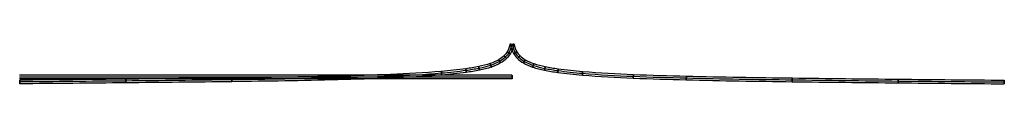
# Model space of a CAD drawing. Header units: millimetres. Extents: x -1384 to 1377, y -521 to 512.
# Tile 178 of 256: x -400 to 400, y -521 to -489. Entities that reach past the tile are written whole.
import ezdxf

# ---------------------------------------------------------------- set-up
doc = ezdxf.new("R2010")
doc.units = ezdxf.units.MM
doc.header["$MEASUREMENT"] = 0
doc.layers.add('Base', color=7, linetype='Continuous', true_color=0x181e61)

msp = doc.modelspace()

# ---------------------------------------------------------------- linework, layer by layer
at = {"layer": 'Base'}
for p, q in [((1.17, -489.22, 356.2), (-1.78, -488.7, 356.2)), ((1.17, -489.22, 356.2), (-1.78, -488.7, 356.2)), ((-1.28, -489.22, 356.2), (1.68, -488.7, 356.2)), ((-1.28, -489.22, 356.2), (1.68, -488.7, 356.2)), ((-0.31, -488.96, 357.7), (-0.31, -488.96, 354.7)), ((-0.31, -488.96, 357.7), (-0.31, -488.96, 354.7)), ((0.2, -488.96, 357.7), (0.2, -488.96, 354.7)), ((0.2, -488.96, 357.7), (0.2, -488.96, 354.7)), ((-400.39, -517.97, 356.2), (-400.36, -520.97, 356.2)), ((-400.37, -519.47, 354.7), (-400.37, -519.47, 357.7)), ((-0.11, -514.01, 155.61), (-0.11, -517.01, 155.61)), ((-0.11, -514.01, 155.61), (-0.11, -517.01, 155.61)), ((-0.11, -515.51, 154.11), (-0.11, -515.51, 157.11)), ((-0.11, -515.51, 154.11), (-0.11, -515.51, 157.11)), ((0, -514.01, 155.61), (0, -517.01, 155.61)), ((0, -515.51, 154.11), (0, -515.51, 157.11)), ((400.28, -517.97, 356.2), (400.25, -520.97, 356.2)), ((400.26, -519.47, 354.7), (400.26, -519.47, 357.7))]:
    msp.add_line(p, q, dxfattribs=at)
for points in [[(-1.78, -488.7, 356.2), (-2.17, -490.91, 356.2), (-3.31, -494.42, 356.2), (-6.64, -498.6, 356.2), (-11.32, -501.97, 356.2), (-18.28, -504.92, 356.2), (-27.37, -507.13, 356.2), (-40.66, -509.26, 356.2), (-64.56, -511.75, 356.2), (-99.35, -513.54, 356.2), (-156.19, -515.19, 356.2), (-228.01, -516.27, 356.2), (-314.2, -517.19, 356.2), (-371.66, -517.71, 356.2), (-400.39, -517.97, 356.2)], [(-0.31, -488.96, 357.7), (-0.72, -491.3, 357.7), (-1.95, -495.12, 357.7), (-5.62, -499.72, 357.7), (-10.61, -503.3, 357.7), (-17.84, -506.36, 357.7), (-27.09, -508.6, 357.7), (-40.48, -510.75, 357.7), (-64.45, -513.24, 357.7), (-99.29, -515.04, 357.7), (-156.17, -516.69, 357.7), (-228, -517.77, 357.7), (-314.19, -518.69, 357.7), (-371.65, -519.21, 357.7), (-400.37, -519.47, 357.7)], [(-0.31, -488.96, 354.7), (-0.72, -491.3, 354.7), (-1.95, -495.12, 354.7), (-5.62, -499.72, 354.7), (-10.61, -503.3, 354.7), (-17.84, -506.36, 354.7), (-27.09, -508.6, 354.7), (-40.48, -510.75, 354.7), (-64.45, -513.24, 354.7), (-99.29, -515.04, 354.7), (-156.17, -516.69, 354.7), (-228, -517.77, 354.7), (-314.19, -518.69, 354.7), (-371.65, -519.21, 354.7), (-400.37, -519.47, 354.7)], [(1.17, -489.22, 356.2), (0.74, -491.68, 356.2), (-0.58, -495.82, 356.2), (-4.6, -500.85, 356.2), (-9.91, -504.64, 356.2), (-17.4, -507.8, 356.2), (-26.81, -510.08, 356.2), (-40.3, -512.24, 356.2), (-64.35, -514.74, 356.2), (-99.23, -516.53, 356.2), (-156.14, -518.19, 356.2), (-227.98, -519.27, 356.2), (-314.17, -520.19, 356.2), (-371.63, -520.71, 356.2), (-400.36, -520.97, 356.2)], [(-1.28, -489.22, 356.2), (-0.85, -491.68, 356.2), (0.47, -495.82, 356.2), (4.49, -500.85, 356.2), (9.8, -504.64, 356.2), (17.29, -507.8, 356.2), (26.7, -510.08, 356.2), (40.19, -512.24, 356.2), (64.24, -514.74, 356.2), (99.13, -516.53, 356.2), (156.03, -518.19, 356.2), (227.87, -519.27, 356.2), (314.06, -520.19, 356.2), (371.52, -520.71, 356.2), (400.25, -520.97, 356.2)], [(0.2, -488.96, 357.7), (0.61, -491.3, 357.7), (1.84, -495.12, 357.7), (5.51, -499.72, 357.7), (10.5, -503.3, 357.7), (17.73, -506.36, 357.7), (26.98, -508.6, 357.7), (40.37, -510.75, 357.7), (64.34, -513.24, 357.7), (99.18, -515.04, 357.7), (156.06, -516.69, 357.7), (227.89, -517.77, 357.7), (314.08, -518.69, 357.7), (371.54, -519.21, 357.7), (400.26, -519.47, 357.7)], [(0.2, -488.96, 354.7), (0.61, -491.3, 354.7), (1.84, -495.12, 354.7), (5.51, -499.72, 354.7), (10.5, -503.3, 354.7), (17.73, -506.36, 354.7), (26.98, -508.6, 354.7), (40.37, -510.75, 354.7), (64.34, -513.24, 354.7), (99.18, -515.04, 354.7), (156.06, -516.69, 354.7), (227.89, -517.77, 354.7), (314.08, -518.69, 354.7), (371.54, -519.21, 354.7), (400.26, -519.47, 354.7)], [(1.68, -488.7, 356.2), (2.06, -490.91, 356.2), (3.21, -494.42, 356.2), (6.53, -498.6, 356.2), (11.21, -501.97, 356.2), (18.17, -504.92, 356.2), (27.26, -507.13, 356.2), (40.55, -509.26, 356.2), (64.45, -511.75, 356.2), (99.24, -513.54, 356.2), (156.09, -515.19, 356.2), (227.91, -516.27, 356.2), (314.09, -517.19, 356.2), (371.55, -517.71, 356.2), (400.28, -517.97, 356.2)]]:
    msp.add_open_spline(points, degree=3, knots=[0, 0, 0, 0, 0.713516, 1.181108, 1.74727, 2.543423, 3.522899, 4.59866, 6.610996, 10.750381, 15.060783, 23.68142, 32.300868, 40.919762, 40.919762, 40.919762, 40.919762], dxfattribs=at)
for points, weights, knots in [([(-3.96, -494.9, 356.2), (-3.96, -494.9, 357.7), (-2.66, -495.66, 357.7), (-1.37, -496.41, 357.7), (-1.37, -496.41, 356.2), (-1.37, -496.41, 354.7), (-2.66, -495.66, 354.7), (-3.96, -494.9, 354.7), (-3.96, -494.9, 356.2)], [1, 0.707106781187, 1, 0.707106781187, 1, 0.707106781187, 1, 0.707106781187, 1], [0, 0, 0, 0.2356194, 0.2356194, 0.4712389, 0.4712389, 0.7068583, 0.7068583, 0.9424778, 0.9424778, 0.9424778]), ([(-1.78, -488.7, 356.2), (-1.78, -488.7, 354.7), (-0.31, -488.96, 354.7), (1.17, -489.22, 354.7), (1.17, -489.22, 356.2), (1.17, -489.22, 357.7), (-0.31, -488.96, 357.7), (-1.78, -488.7, 357.7), (-1.78, -488.7, 356.2)], [1, 0.707106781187, 1, 0.707106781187, 1, 0.707106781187, 1, 0.707106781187, 1], [-0.9424778, -0.9424778, -0.9424778, -0.7068583, -0.7068583, -0.4712389, -0.4712389, -0.2356194, -0.2356194, 0, 0, 0]), ([(-1.78, -488.7, 356.2), (-1.78, -488.7, 354.7), (-0.31, -488.96, 354.7), (1.17, -489.22, 354.7), (1.17, -489.22, 356.2), (1.17, -489.22, 357.7), (-0.31, -488.96, 357.7), (-1.78, -488.7, 357.7), (-1.78, -488.7, 356.2)], [1, 0.707106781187, 1, 0.707106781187, 1, 0.707106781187, 1, 0.707106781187, 1], [-0.9424778, -0.9424778, -0.9424778, -0.7068583, -0.7068583, -0.4712389, -0.4712389, -0.2356194, -0.2356194, 0, 0, 0]), ([(1.68, -488.7, 356.2), (1.68, -488.7, 354.7), (0.2, -488.96, 354.7), (-1.28, -489.22, 354.7), (-1.28, -489.22, 356.2), (-1.28, -489.22, 357.7), (0.2, -488.96, 357.7), (1.68, -488.7, 357.7), (1.68, -488.7, 356.2)], [1, 0.707106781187, 1, 0.707106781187, 1, 0.707106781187, 1, 0.707106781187, 1], [-0.9424778, -0.9424778, -0.9424778, -0.7068583, -0.7068583, -0.4712389, -0.4712389, -0.2356194, -0.2356194, 0, 0, 0]), ([(1.68, -488.7, 356.2), (1.68, -488.7, 354.7), (0.2, -488.96, 354.7), (-1.28, -489.22, 354.7), (-1.28, -489.22, 356.2), (-1.28, -489.22, 357.7), (0.2, -488.96, 357.7), (1.68, -488.7, 357.7), (1.68, -488.7, 356.2)], [1, 0.707106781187, 1, 0.707106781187, 1, 0.707106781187, 1, 0.707106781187, 1], [-0.9424778, -0.9424778, -0.9424778, -0.7068583, -0.7068583, -0.4712389, -0.4712389, -0.2356194, -0.2356194, 0, 0, 0]), ([(3.85, -494.9, 356.2), (3.85, -494.9, 357.7), (2.55, -495.66, 357.7), (1.26, -496.41, 357.7), (1.26, -496.41, 356.2), (1.26, -496.41, 354.7), (2.55, -495.66, 354.7), (3.85, -494.9, 354.7), (3.85, -494.9, 356.2)], [1, 0.707106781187, 1, 0.707106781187, 1, 0.707106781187, 1, 0.707106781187, 1], [0, 0, 0, 0.2356194, 0.2356194, 0.4712389, 0.4712389, 0.7068583, 0.7068583, 0.9424778, 0.9424778, 0.9424778]), ([(-10.83, -501.41, 356.2), (-10.83, -501.41, 357.7), (-10.07, -502.7, 357.7), (-9.31, -503.99, 357.7), (-9.31, -503.99, 356.2), (-9.31, -503.99, 354.7), (-10.07, -502.7, 354.7), (-10.83, -501.41, 354.7), (-10.83, -501.41, 356.2)], [1, 0.707106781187, 1, 0.707106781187, 1, 0.707106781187, 1, 0.707106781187, 1], [0, 0, 0, 0.2356194, 0.2356194, 0.4712389, 0.4712389, 0.7068583, 0.7068583, 0.9424778, 0.9424778, 0.9424778]), ([(-6.59, -498.24, 356.2), (-6.59, -498.24, 357.7), (-5.55, -499.32, 357.7), (-4.5, -500.39, 357.7), (-4.5, -500.39, 356.2), (-4.5, -500.39, 354.7), (-5.55, -499.32, 354.7), (-6.59, -498.24, 354.7), (-6.59, -498.24, 356.2)], [1, 0.707106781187, 1, 0.707106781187, 1, 0.707106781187, 1, 0.707106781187, 1], [0, 0, 0, 0.2356194, 0.2356194, 0.4712389, 0.4712389, 0.7068583, 0.7068583, 0.9424778, 0.9424778, 0.9424778]), ([(6.48, -498.24, 356.2), (6.48, -498.24, 357.7), (5.44, -499.32, 357.7), (4.39, -500.39, 357.7), (4.39, -500.39, 356.2), (4.39, -500.39, 354.7), (5.44, -499.32, 354.7), (6.48, -498.24, 354.7), (6.48, -498.24, 356.2)], [1, 0.707106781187, 1, 0.707106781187, 1, 0.707106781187, 1, 0.707106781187, 1], [0, 0, 0, 0.2356194, 0.2356194, 0.4712389, 0.4712389, 0.7068583, 0.7068583, 0.9424778, 0.9424778, 0.9424778]), ([(10.72, -501.41, 356.2), (10.72, -501.41, 357.7), (9.96, -502.7, 357.7), (9.2, -503.99, 357.7), (9.2, -503.99, 356.2), (9.2, -503.99, 354.7), (9.96, -502.7, 354.7), (10.72, -501.41, 354.7), (10.72, -501.41, 356.2)], [1, 0.707106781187, 1, 0.707106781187, 1, 0.707106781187, 1, 0.707106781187, 1], [0, 0, 0, 0.2356194, 0.2356194, 0.4712389, 0.4712389, 0.7068583, 0.7068583, 0.9424778, 0.9424778, 0.9424778]), ([(-57.54, -510.9, 356.2), (-57.54, -510.9, 357.7), (-57.41, -512.39, 357.7), (-57.28, -513.89, 357.7), (-57.28, -513.89, 356.2), (-57.28, -513.89, 354.7), (-57.41, -512.39, 354.7), (-57.54, -510.9, 354.7), (-57.54, -510.9, 356.2)], [1, 0.707106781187, 1, 0.707106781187, 1, 0.707106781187, 1, 0.707106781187, 1], [0, 0, 0, 0.2356194, 0.2356194, 0.4712389, 0.4712389, 0.7068583, 0.7068583, 0.9424778, 0.9424778, 0.9424778]), ([(-37.62, -508.7, 356.2), (-37.62, -508.7, 357.7), (-37.41, -510.19, 357.7), (-37.2, -511.67, 357.7), (-37.2, -511.67, 356.2), (-37.2, -511.67, 354.7), (-37.41, -510.19, 354.7), (-37.62, -508.7, 354.7), (-37.62, -508.7, 356.2)], [1, 0.707106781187, 1, 0.707106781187, 1, 0.707106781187, 1, 0.707106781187, 1], [0, 0, 0, 0.2356194, 0.2356194, 0.4712389, 0.4712389, 0.7068583, 0.7068583, 0.9424778, 0.9424778, 0.9424778]), ([(-27.1, -506.94, 356.2), (-27.1, -506.94, 357.7), (-26.8, -508.41, 357.7), (-26.5, -509.88, 357.7), (-26.5, -509.88, 356.2), (-26.5, -509.88, 354.7), (-26.8, -508.41, 354.7), (-27.1, -506.94, 354.7), (-27.1, -506.94, 356.2)], [1, 0.707106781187, 1, 0.707106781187, 1, 0.707106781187, 1, 0.707106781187, 1], [0, 0, 0, 0.2356194, 0.2356194, 0.4712389, 0.4712389, 0.7068583, 0.7068583, 0.9424778, 0.9424778, 0.9424778]), ([(-17.81, -504.52, 356.2), (-17.81, -504.52, 357.7), (-17.33, -505.94, 357.7), (-16.85, -507.36, 357.7), (-16.85, -507.36, 356.2), (-16.85, -507.36, 354.7), (-17.33, -505.94, 354.7), (-17.81, -504.52, 354.7), (-17.81, -504.52, 356.2)], [1, 0.707106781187, 1, 0.707106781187, 1, 0.707106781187, 1, 0.707106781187, 1], [0, 0, 0, 0.2356194, 0.2356194, 0.4712389, 0.4712389, 0.7068583, 0.7068583, 0.9424778, 0.9424778, 0.9424778]), ([(17.7, -504.52, 356.2), (17.7, -504.52, 357.7), (17.22, -505.94, 357.7), (16.74, -507.36, 357.7), (16.74, -507.36, 356.2), (16.74, -507.36, 354.7), (17.22, -505.94, 354.7), (17.7, -504.52, 354.7), (17.7, -504.52, 356.2)], [1, 0.707106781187, 1, 0.707106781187, 1, 0.707106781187, 1, 0.707106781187, 1], [0, 0, 0, 0.2356194, 0.2356194, 0.4712389, 0.4712389, 0.7068583, 0.7068583, 0.9424778, 0.9424778, 0.9424778]), ([(26.99, -506.94, 356.2), (26.99, -506.94, 357.7), (26.69, -508.41, 357.7), (26.39, -509.88, 357.7), (26.39, -509.88, 356.2), (26.39, -509.88, 354.7), (26.69, -508.41, 354.7), (26.99, -506.94, 354.7), (26.99, -506.94, 356.2)], [1, 0.707106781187, 1, 0.707106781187, 1, 0.707106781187, 1, 0.707106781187, 1], [0, 0, 0, 0.2356194, 0.2356194, 0.4712389, 0.4712389, 0.7068583, 0.7068583, 0.9424778, 0.9424778, 0.9424778]), ([(37.51, -508.7, 356.2), (37.51, -508.7, 357.7), (37.3, -510.19, 357.7), (37.09, -511.67, 357.7), (37.09, -511.67, 356.2), (37.09, -511.67, 354.7), (37.3, -510.19, 354.7), (37.51, -508.7, 354.7), (37.51, -508.7, 356.2)], [1, 0.707106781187, 1, 0.707106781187, 1, 0.707106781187, 1, 0.707106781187, 1], [0, 0, 0, 0.2356194, 0.2356194, 0.4712389, 0.4712389, 0.7068583, 0.7068583, 0.9424778, 0.9424778, 0.9424778]), ([(57.43, -510.9, 356.2), (57.43, -510.9, 357.7), (57.3, -512.39, 357.7), (57.17, -513.89, 357.7), (57.17, -513.89, 356.2), (57.17, -513.89, 354.7), (57.3, -512.39, 354.7), (57.43, -510.9, 354.7), (57.43, -510.9, 356.2)], [1, 0.707106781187, 1, 0.707106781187, 1, 0.707106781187, 1, 0.707106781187, 1], [0, 0, 0, 0.2356194, 0.2356194, 0.4712389, 0.4712389, 0.7068583, 0.7068583, 0.9424778, 0.9424778, 0.9424778]), ([(-400.36, -520.97, 356.2), (-400.36, -520.97, 357.7), (-400.37, -519.47, 357.7), (-400.39, -517.97, 357.7), (-400.39, -517.97, 356.2)], [0.999999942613, 0.70710680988, 1, 0.707106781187, 1], [-0.4712389, -0.4712389, -0.4712389, -0.2356194, -0.2356194, 0, 0, 0]), ([(-400.39, -517.97, 356.2), (-400.39, -517.97, 354.7), (-400.37, -519.47, 354.7), (-400.36, -520.97, 354.7), (-400.36, -520.97, 356.2)], [1, 0.707106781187, 1, 0.707106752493, 1.00000005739], [-0.9424778, -0.9424778, -0.9424778, -0.7068583, -0.7068583, -0.4712389, -0.4712389, -0.4712389]), ([(-314.2, -517.16, 356.2), (-314.2, -517.16, 357.7), (-314.19, -518.66, 357.7), (-314.17, -520.16, 357.7), (-314.17, -520.16, 356.2), (-314.17, -520.16, 354.7), (-314.19, -518.66, 354.7), (-314.2, -517.16, 354.7), (-314.2, -517.16, 356.2)], [1, 0.707106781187, 1, 0.707106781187, 1, 0.707106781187, 1, 0.707106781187, 1], [0, 0, 0, 0.2356194, 0.2356194, 0.4712389, 0.4712389, 0.7068583, 0.7068583, 0.9424778, 0.9424778, 0.9424778]), ([(-228.02, -516.21, 356.2), (-228.02, -516.21, 357.7), (-228, -517.71, 357.7), (-227.98, -519.21, 357.7), (-227.98, -519.21, 356.2), (-227.98, -519.21, 354.7), (-228, -517.71, 354.7), (-228.02, -516.21, 354.7), (-228.02, -516.21, 356.2)], [1, 0.707106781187, 1, 0.707106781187, 1, 0.707106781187, 1, 0.707106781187, 1], [0, 0, 0, 0.2356194, 0.2356194, 0.4712389, 0.4712389, 0.7068583, 0.7068583, 0.9424778, 0.9424778, 0.9424778]), ([(-141.84, -514.71, 356.2), (-141.84, -514.71, 357.7), (-141.81, -516.2, 357.7), (-141.77, -517.7, 357.7), (-141.77, -517.7, 356.2), (-141.77, -517.7, 354.7), (-141.81, -516.2, 354.7), (-141.84, -514.71, 354.7), (-141.84, -514.71, 356.2)], [1, 0.707106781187, 1, 0.707106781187, 1, 0.707106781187, 1, 0.707106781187, 1], [0, 0, 0, 0.2356194, 0.2356194, 0.4712389, 0.4712389, 0.7068583, 0.7068583, 0.9424778, 0.9424778, 0.9424778]), ([(-98.79, -513.36, 356.2), (-98.79, -513.36, 357.7), (-98.72, -514.86, 357.7), (-98.66, -516.35, 357.7), (-98.66, -516.35, 356.2), (-98.66, -516.35, 354.7), (-98.72, -514.86, 354.7), (-98.79, -513.36, 354.7), (-98.79, -513.36, 356.2)], [1, 0.707106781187, 1, 0.707106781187, 1, 0.707106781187, 1, 0.707106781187, 1], [0, 0, 0, 0.2356194, 0.2356194, 0.4712389, 0.4712389, 0.7068583, 0.7068583, 0.9424778, 0.9424778, 0.9424778]), ([(-0.05, -517.01, 155.61), (-0.05, -517.01, 157.11), (-0.05, -515.51, 157.11), (-0.05, -514.01, 157.11), (-0.05, -514.01, 155.61), (-0.05, -514.01, 154.11), (-0.05, -515.51, 154.11), (-0.05, -517.01, 154.11), (-0.05, -517.01, 155.61)], [1, 0.707106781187, 1, 0.707106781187, 1, 0.707106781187, 1, 0.707106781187, 1], [-0.9424778, -0.9424778, -0.9424778, -0.7068583, -0.7068583, -0.4712389, -0.4712389, -0.2356194, -0.2356194, 0, 0, 0]), ([(-0.05, -517.01, 155.61), (-0.05, -517.01, 157.11), (-0.05, -515.51, 157.11), (-0.05, -514.01, 157.11), (-0.05, -514.01, 155.61), (-0.05, -514.01, 154.11), (-0.05, -515.51, 154.11), (-0.05, -517.01, 154.11), (-0.05, -517.01, 155.61)], [1, 0.707106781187, 1, 0.707106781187, 1, 0.707106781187, 1, 0.707106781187, 1], [-0.9424778, -0.9424778, -0.9424778, -0.7068583, -0.7068583, -0.4712389, -0.4712389, -0.2356194, -0.2356194, 0, 0, 0]), ([(-0.05, -517.01, 155.61), (-0.05, -517.01, 157.11), (-0.05, -515.51, 157.11), (-0.05, -514.01, 157.11), (-0.05, -514.01, 155.61), (-0.05, -514.01, 154.11), (-0.05, -515.51, 154.11), (-0.05, -517.01, 154.11), (-0.05, -517.01, 155.61)], [1, 0.707106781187, 1, 0.707106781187, 1, 0.707106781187, 1, 0.707106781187, 1], [-0.9424778, -0.9424778, -0.9424778, -0.7068583, -0.7068583, -0.4712389, -0.4712389, -0.2356194, -0.2356194, 0, 0, 0]), ([(98.68, -513.36, 356.2), (98.68, -513.36, 357.7), (98.62, -514.86, 357.7), (98.55, -516.35, 357.7), (98.55, -516.35, 356.2), (98.55, -516.35, 354.7), (98.62, -514.86, 354.7), (98.68, -513.36, 354.7), (98.68, -513.36, 356.2)], [1, 0.707106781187, 1, 0.707106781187, 1, 0.707106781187, 1, 0.707106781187, 1], [0, 0, 0, 0.2356194, 0.2356194, 0.4712389, 0.4712389, 0.7068583, 0.7068583, 0.9424778, 0.9424778, 0.9424778]), ([(141.73, -514.71, 356.2), (141.73, -514.71, 357.7), (141.7, -516.2, 357.7), (141.66, -517.7, 357.7), (141.66, -517.7, 356.2), (141.66, -517.7, 354.7), (141.7, -516.2, 354.7), (141.73, -514.71, 354.7), (141.73, -514.71, 356.2)], [1, 0.707106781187, 1, 0.707106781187, 1, 0.707106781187, 1, 0.707106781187, 1], [0, 0, 0, 0.2356194, 0.2356194, 0.4712389, 0.4712389, 0.7068583, 0.7068583, 0.9424778, 0.9424778, 0.9424778]), ([(227.91, -516.21, 356.2), (227.91, -516.21, 357.7), (227.89, -517.71, 357.7), (227.87, -519.21, 357.7), (227.87, -519.21, 356.2), (227.87, -519.21, 354.7), (227.89, -517.71, 354.7), (227.91, -516.21, 354.7), (227.91, -516.21, 356.2)], [1, 0.707106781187, 1, 0.707106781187, 1, 0.707106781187, 1, 0.707106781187, 1], [0, 0, 0, 0.2356194, 0.2356194, 0.4712389, 0.4712389, 0.7068583, 0.7068583, 0.9424778, 0.9424778, 0.9424778]), ([(314.09, -517.16, 356.2), (314.09, -517.16, 357.7), (314.08, -518.66, 357.7), (314.06, -520.16, 357.7), (314.06, -520.16, 356.2), (314.06, -520.16, 354.7), (314.08, -518.66, 354.7), (314.09, -517.16, 354.7), (314.09, -517.16, 356.2)], [1, 0.707106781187, 1, 0.707106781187, 1, 0.707106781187, 1, 0.707106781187, 1], [0, 0, 0, 0.2356194, 0.2356194, 0.4712389, 0.4712389, 0.7068583, 0.7068583, 0.9424778, 0.9424778, 0.9424778]), ([(400.25, -520.97, 356.2), (400.25, -520.97, 357.7), (400.26, -519.47, 357.7), (400.28, -517.97, 357.7), (400.28, -517.97, 356.2)], [0.999999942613, 0.70710680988, 1, 0.707106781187, 1], [-0.4712389, -0.4712389, -0.4712389, -0.2356194, -0.2356194, 0, 0, 0]), ([(400.28, -517.97, 356.2), (400.28, -517.97, 354.7), (400.26, -519.47, 354.7), (400.25, -520.97, 354.7), (400.25, -520.97, 356.2)], [1, 0.707106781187, 1, 0.707106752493, 1.00000005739], [-0.9424778, -0.9424778, -0.9424778, -0.7068583, -0.7068583, -0.4712389, -0.4712389, -0.4712389])]:
    msp.add_rational_spline(points, weights, degree=2, knots=knots, dxfattribs=at)
for points in [[(-0.05, -517.01, 155.61), (-133.56, -517.01, 155.61), (-267.07, -517.01, 155.61), (-400.58, -517.01, 155.61)], [(-0.11, -514.01, 155.61), (-133.59, -514.01, 155.61), (-267.07, -514.01, 155.61), (-400.55, -514.01, 155.61)], [(-0.11, -515.51, 154.11), (-133.59, -515.51, 154.11), (-267.07, -515.51, 154.11), (-400.55, -515.51, 154.11)], [(-0.11, -515.51, 157.11), (-133.59, -515.51, 157.11), (-267.07, -515.51, 157.11), (-400.55, -515.51, 157.11)]]:
    msp.add_open_spline(points, degree=3, dxfattribs=at)

doc.saveas('drawing.dxf')
